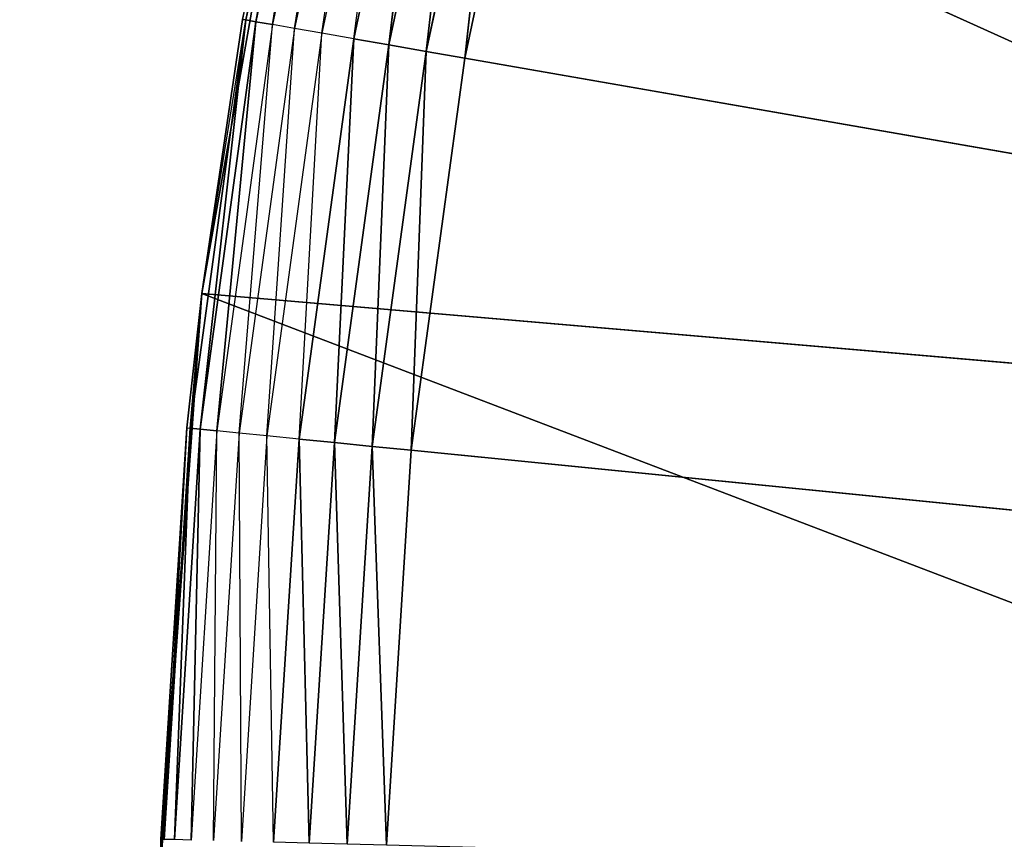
# Model space of a CAD drawing. Extents: x 0 to 6, y 0.1 to 15.2.
# Tile 33 of 256: x 0.5177 to 0.6049, y 1.0887 to 1.1613. Entities that reach past the tile are written whole.
import ezdxf

# ---------------------------------------------------------------- set-up
doc = ezdxf.new("R2010")
doc.units = 0
doc.header["$LTSCALE"] = 2.54
doc.layers.get('0').update_dxf_attribs({"color": 13, "linetype": 'CONTINUOUS'})

# ---------------------------------------------------------------- blocks, each defined once
blk = doc.blocks.new('UCHWYT_NA__CI_GACZK__GIUMI')
at = {"color": 0}
for p, q in [((0.545288, 1.19695, 1.332527), (0.537715, 1.161245, 1.332527)), ((0.545288, 1.19695, 1.332527), (0.537715, 1.161245, 1.332527)), ((0.538604, 1.16109, 1.32916), (0.545288, 1.19695, 1.332527)), ((0.538604, 1.16109, 1.32916), (0.545288, 1.19695, 1.332527)), ((0.546163, 1.196731, 1.32916), (0.538604, 1.16109, 1.32916)), ((0.546163, 1.196731, 1.32916), (0.538604, 1.16109, 1.32916)), ((0.540056, 1.160837, 1.326), (0.546163, 1.196731, 1.32916)), ((0.540056, 1.160837, 1.326), (0.546163, 1.196731, 1.32916)), ((0.547592, 1.196373, 1.326), (0.540056, 1.160837, 1.326)), ((0.542026, 1.160494, 1.323144), (0.547592, 1.196373, 1.326)), ((0.549532, 1.195887, 1.323144), (0.542026, 1.160494, 1.323144)), ((0.544454, 1.160071, 1.320679), (0.549532, 1.195887, 1.323144)), ((0.551923, 1.195288, 1.320679), (0.544454, 1.160071, 1.320679)), ((0.547268, 1.159581, 1.31868), (0.551923, 1.195288, 1.320679)), ((0.554693, 1.194594, 1.31868), (0.547268, 1.159581, 1.31868)), ((0.55038, 1.159039, 1.317206), (0.554693, 1.194594, 1.31868)), ((0.55038, 1.159039, 1.317206), (0.554693, 1.194594, 1.31868)), ((0.557758, 1.193826, 1.317206), (0.55038, 1.159039, 1.317206)), ((0.557758, 1.193826, 1.317206), (0.55038, 1.159039, 1.317206)), ((0.553698, 1.158461, 1.316304), (0.557758, 1.193826, 1.317206)), ((0.553698, 1.158461, 1.316304), (0.557758, 1.193826, 1.317206)), ((0.561024, 1.193007, 1.316304), (0.553698, 1.158461, 1.316304)), ((0.561024, 1.193007, 1.316304), (0.553698, 1.158461, 1.316304)), ((0.557119, 1.157865, 1.316), (0.561024, 1.193007, 1.316304)), ((0.557119, 1.157865, 1.316), (0.561024, 1.193007, 1.316304)), ((0.557119, 1.157865, 1.316), (0.564393, 1.192163, 1.316)), ((0.557119, 1.157865, 1.316), (0.564393, 1.192163, 1.316)), ((0.533798, 1.137014, 1.516), (0.542753, 1.187708, 1.516)), ((0.533798, 1.137014, 1.516), (0.542753, 1.187708, 1.516)), ((0.542753, 1.187708, 1.516), (0.6834, 1.124166, 1.516)), ((0.542753, 1.187708, 1.516), (0.6834, 1.124166, 1.516)), ((0.537715, 1.161245, 1.332527), (0.53277, 1.125081, 1.332527)), ((0.537715, 1.161245, 1.332527), (0.53277, 1.125081, 1.332527)), ((0.533667, 1.124992, 1.32916), (0.537715, 1.161245, 1.332527)), ((0.533667, 1.124992, 1.32916), (0.537715, 1.161245, 1.332527)), ((0.538604, 1.16109, 1.32916), (0.533667, 1.124992, 1.32916)), ((0.538604, 1.16109, 1.32916), (0.533667, 1.124992, 1.32916)), ((0.533798, 1.137014, 1.516), (0.537416, 1.161297, 1.336)), ((0.537416, 1.161297, 1.336), (0.533798, 1.137014, 1.336)), ((0.533798, 1.137014, 1.516), (0.537416, 1.161297, 1.336)), ((0.533798, 1.137014, 1.336), (0.537715, 1.161245, 1.332527)), ((0.535134, 1.124846, 1.326), (0.538604, 1.16109, 1.32916)), ((0.535134, 1.124846, 1.326), (0.538604, 1.16109, 1.32916)), ((0.540056, 1.160837, 1.326), (0.535134, 1.124846, 1.326)), ((0.537123, 1.124647, 1.323144), (0.540056, 1.160837, 1.326)), ((0.537416, 1.161297, 1.336), (0.537715, 1.161245, 1.332527)), ((0.538604, 1.16109, 1.32916), (0.537715, 1.161245, 1.332527)), ((0.538604, 1.16109, 1.32916), (0.537715, 1.161245, 1.332527)), ((0.540056, 1.160837, 1.326), (0.538604, 1.16109, 1.32916)), ((0.540056, 1.160837, 1.326), (0.538604, 1.16109, 1.32916)), ((0.542026, 1.160494, 1.323144), (0.540056, 1.160837, 1.326)), ((0.542026, 1.160494, 1.323144), (0.537123, 1.124647, 1.323144)), ((0.539576, 1.124403, 1.320679), (0.542026, 1.160494, 1.323144)), ((0.544454, 1.160071, 1.320679), (0.539576, 1.124403, 1.320679)), ((0.544454, 1.160071, 1.320679), (0.542026, 1.160494, 1.323144)), ((0.542418, 1.124119, 1.31868), (0.544454, 1.160071, 1.320679)), ((0.547268, 1.159581, 1.31868), (0.544454, 1.160071, 1.320679)), ((0.547268, 1.159581, 1.31868), (0.542418, 1.124119, 1.31868)), ((0.545562, 1.123806, 1.317206), (0.547268, 1.159581, 1.31868)), ((0.545562, 1.123806, 1.317206), (0.547268, 1.159581, 1.31868)), ((0.55038, 1.159039, 1.317206), (0.545562, 1.123806, 1.317206)), ((0.55038, 1.159039, 1.317206), (0.545562, 1.123806, 1.317206)), ((0.55038, 1.159039, 1.317206), (0.547268, 1.159581, 1.31868)), ((0.55038, 1.159039, 1.317206), (0.547268, 1.159581, 1.31868)), ((0.548913, 1.123472, 1.316304), (0.55038, 1.159039, 1.317206)), ((0.548913, 1.123472, 1.316304), (0.55038, 1.159039, 1.317206)), ((0.553698, 1.158461, 1.316304), (0.55038, 1.159039, 1.317206)), ((0.553698, 1.158461, 1.316304), (0.55038, 1.159039, 1.317206)), ((0.553698, 1.158461, 1.316304), (0.548913, 1.123472, 1.316304)), ((0.553698, 1.158461, 1.316304), (0.548913, 1.123472, 1.316304)), ((0.552369, 1.123127, 1.316), (0.553698, 1.158461, 1.316304)), ((0.552369, 1.123127, 1.316), (0.553698, 1.158461, 1.316304)), ((0.557119, 1.157865, 1.316), (0.553698, 1.158461, 1.316304)), ((0.557119, 1.157865, 1.316), (0.553698, 1.158461, 1.316304)), ((0.552369, 1.123127, 1.316), (0.557119, 1.157865, 1.316)), ((0.552369, 1.123127, 1.316), (0.557119, 1.157865, 1.316)), ((0.557119, 1.157865, 1.316), (1.03, 1.0755, 1.316)), ((0.557119, 1.157865, 1.316), (1.03, 1.0755, 1.316)), ((0.530103, 1.085668, 1.516), (0.533798, 1.137014, 1.516)), ((0.530103, 1.085668, 1.516), (0.533798, 1.137014, 1.516)), ((0.530173, 1.088662, 1.336), (0.533798, 1.137014, 1.516)), ((0.530173, 1.088662, 1.336), (0.533798, 1.137014, 1.516)), ((0.533798, 1.137014, 1.336), (0.532467, 1.125112, 1.336)), ((0.532467, 1.125112, 1.336), (0.533798, 1.137014, 1.516)), ((0.532467, 1.125112, 1.336), (0.533798, 1.137014, 1.516)), ((0.533798, 1.137014, 1.336), (0.53277, 1.125081, 1.332527)), ((0.533798, 1.137014, 1.336), (0.533798, 1.137014, 1.516)), ((0.533798, 1.137014, 1.336), (0.533798, 1.137014, 1.516)), ((0.533798, 1.137014, 1.516), (0.6834, 1.124166, 1.516)), ((0.533798, 1.137014, 1.516), (0.6834, 1.124166, 1.516)), ((0.533798, 1.137014, 1.516), (0.680046, 1.081204, 1.516)), ((0.533798, 1.137014, 1.516), (0.680046, 1.081204, 1.516)), ((0.532467, 1.125112, 1.336), (0.530173, 1.088662, 1.336)), ((0.532467, 1.125112, 1.336), (0.530173, 1.088662, 1.336)), ((0.532467, 1.125112, 1.336), (0.530477, 1.088654, 1.332527)), ((0.532467, 1.125112, 1.336), (0.530477, 1.088654, 1.332527)), ((0.53277, 1.125081, 1.332527), (0.530477, 1.088654, 1.332527)), ((0.53277, 1.125081, 1.332527), (0.530477, 1.088654, 1.332527)), ((0.531379, 1.08863, 1.32916), (0.53277, 1.125081, 1.332527)), ((0.531379, 1.08863, 1.32916), (0.53277, 1.125081, 1.332527)), ((0.533667, 1.124992, 1.32916), (0.531379, 1.08863, 1.32916)), ((0.533667, 1.124992, 1.32916), (0.531379, 1.08863, 1.32916)), ((0.532467, 1.125112, 1.336), (0.53277, 1.125081, 1.332527)), ((0.533667, 1.124992, 1.32916), (0.53277, 1.125081, 1.332527)), ((0.533667, 1.124992, 1.32916), (0.53277, 1.125081, 1.332527)), ((0.532852, 1.088591, 1.326), (0.533667, 1.124992, 1.32916)), ((0.532852, 1.088591, 1.326), (0.533667, 1.124992, 1.32916)), ((0.535134, 1.124846, 1.326), (0.533667, 1.124992, 1.32916)), ((0.535134, 1.124846, 1.326), (0.533667, 1.124992, 1.32916)), ((0.535134, 1.124846, 1.326), (0.532852, 1.088591, 1.326)), ((0.534851, 1.088539, 1.323144), (0.535134, 1.124846, 1.326)), ((0.537123, 1.124647, 1.323144), (0.534851, 1.088539, 1.323144)), ((0.537123, 1.124647, 1.323144), (0.535134, 1.124846, 1.326)), ((0.539576, 1.124403, 1.320679), (0.537123, 1.124647, 1.323144)), ((0.537315, 1.088474, 1.320679), (0.537123, 1.124647, 1.323144)), ((0.539576, 1.124403, 1.320679), (0.537315, 1.088474, 1.320679)), ((0.542418, 1.124119, 1.31868), (0.539576, 1.124403, 1.320679)), ((0.54017, 1.088398, 1.31868), (0.539576, 1.124403, 1.320679)), ((0.542418, 1.124119, 1.31868), (0.54017, 1.088398, 1.31868)), ((0.545562, 1.123806, 1.317206), (0.542418, 1.124119, 1.31868)), ((0.545562, 1.123806, 1.317206), (0.542418, 1.124119, 1.31868)), ((0.543328, 1.088315, 1.317206), (0.542418, 1.124119, 1.31868)), ((0.543328, 1.088315, 1.317206), (0.542418, 1.124119, 1.31868)), ((0.545562, 1.123806, 1.317206), (0.543328, 1.088315, 1.317206)), ((0.545562, 1.123806, 1.317206), (0.543328, 1.088315, 1.317206)), ((0.548913, 1.123472, 1.316304), (0.545562, 1.123806, 1.317206)), ((0.548913, 1.123472, 1.316304), (0.545562, 1.123806, 1.317206)), ((0.546694, 1.088227, 1.316304), (0.545562, 1.123806, 1.317206)), ((0.546694, 1.088227, 1.316304), (0.545562, 1.123806, 1.317206)), ((0.548913, 1.123472, 1.316304), (0.546694, 1.088227, 1.316304)), ((0.548913, 1.123472, 1.316304), (0.546694, 1.088227, 1.316304)), ((0.552369, 1.123127, 1.316), (0.548913, 1.123472, 1.316304)), ((0.552369, 1.123127, 1.316), (0.548913, 1.123472, 1.316304)), ((0.550166, 1.088135, 1.316), (0.548913, 1.123472, 1.316304)), ((0.550166, 1.088135, 1.316), (0.548913, 1.123472, 1.316304)), ((0.550166, 1.088135, 1.316), (0.552369, 1.123127, 1.316)), ((0.550166, 1.088135, 1.316), (0.552369, 1.123127, 1.316)), ((1.03, 1.0755, 1.316), (0.552369, 1.123127, 1.316)), ((1.03, 1.0755, 1.316), (0.552369, 1.123127, 1.316)), ((0.530173, 1.088662, 1.336), (0.530103, 1.085668, 1.516)), ((0.530173, 1.088662, 1.336), (0.530103, 1.085668, 1.336)), ((0.530173, 1.088662, 1.336), (0.530103, 1.085668, 1.516)), ((0.530173, 1.088662, 1.336), (0.530477, 1.088654, 1.332527))]:
    blk.add_line(p, q, dxfattribs=at)
mesh = blk.add_polyface(dxfattribs=at)
corners = [(0.735551, 1.2455, 1.516), (0.03, 0.2755, 1.516), (0.03, 14.8755, 1.516)]
mesh.append_faces([[corners[k] for k in face] for face in [(0, 1, 2)]], dxfattribs={"color": 0})
mesh = blk.add_polyface(dxfattribs=at)
corners = [(0.710504, 1.191787, 1.616), (0.03, 14.8755, 1.616), (0.03, 0.2755, 1.616)]
mesh.append_faces([[corners[k] for k in face] for face in [(0, 1, 2)]], dxfattribs={"color": 0})
mesh = blk.add_polyface(dxfattribs=at)
corners = [(1.53, 0.2755, 4.116), (0.03, 1.3755, 4.116), (0.03, 0.2755, 4.116)]
mesh.append_faces([[corners[k] for k in face] for face in [(0, 1, 2)]], dxfattribs={"color": 0})
mesh = blk.add_polyface(dxfattribs=at)
corners = [(1.53, 1.3755, 4.116), (0.03, 1.3755, 4.116), (1.53, 0.2755, 4.116)]
mesh.append_faces([[corners[k] for k in face] for face in [(0, 1, 2)]], dxfattribs={"color": 0})
mesh = blk.add_polyface(dxfattribs=at)
corners = [(1.53, 0.2755, 4.016), (0.03, 0.2755, 4.016), (1.53, 1.3755, 4.016)]
mesh.append_faces([[corners[k] for k in face] for face in [(0, 1, 2)]], dxfattribs={"color": 0})
mesh = blk.add_polyface(dxfattribs=at)
corners = [(1.53, 1.3755, 4.016), (0.03, 0.2755, 4.016), (0.03, 1.3755, 4.016)]
mesh.append_faces([[corners[k] for k in face] for face in [(0, 1, 2)]], dxfattribs={"color": 0})
mesh = blk.add_polyface(dxfattribs=at)
corners = [(1.03, 1.0755, 1.316), (0.600898, 1.290609, 1.316), (0.617745, 1.321358, 1.316)]
mesh.append_faces([[corners[k] for k in face] for face in [(0, 1, 2)]], dxfattribs={"color": 0})
mesh = blk.add_polyface(dxfattribs=at)
corners = [(1.03, 1.0755, 1.316), (0.586341, 1.258713, 1.316), (0.600898, 1.290609, 1.316)]
mesh.append_faces([[corners[k] for k in face] for face in [(0, 1, 2)]], dxfattribs={"color": 0})
mesh = blk.add_polyface(dxfattribs=at)
corners = [(1.03, 1.0755, 1.316), (0.574151, 1.225839, 1.316), (0.586341, 1.258713, 1.316)]
mesh.append_faces([[corners[k] for k in face] for face in [(0, 1, 2)]], dxfattribs={"color": 0})
mesh = blk.add_polyface(dxfattribs=at)
corners = [(0.735551, 1.2455, 1.516), (0.710504, 1.191787, 1.516), (0.03, 0.2755, 1.516)]
mesh.append_faces([[corners[k] for k in face] for face in [(0, 1, 2)]], dxfattribs={"color": 0})
mesh = blk.add_polyface(dxfattribs=at)
corners = [(1.03, 1.0755, 1.316), (0.564393, 1.192163, 1.316), (0.574151, 1.225839, 1.316)]
mesh.append_faces([[corners[k] for k in face] for face in [(0, 1, 2)]], dxfattribs={"color": 0})
mesh = blk.add_polyface(dxfattribs=at)
corners = [(0.545288, 1.19695, 1.332527), (0.537715, 1.161245, 1.332527), (0.537416, 1.161297, 1.336)]
mesh.append_faces([[corners[k] for k in face] for face in [(0, 1, 2)]], dxfattribs={"color": 0})
mesh = blk.add_polyface(dxfattribs=at)
corners = [(0.545288, 1.19695, 1.332527), (0.538604, 1.16109, 1.32916), (0.537715, 1.161245, 1.332527)]
mesh.append_faces([[corners[k] for k in face] for face in [(0, 1, 2)]], dxfattribs={"color": 0})
mesh = blk.add_polyface(dxfattribs=at)
corners = [(0.545288, 1.19695, 1.332527), (0.546163, 1.196731, 1.32916), (0.538604, 1.16109, 1.32916)]
mesh.append_faces([[corners[k] for k in face] for face in [(0, 1, 2)]], dxfattribs={"color": 0})
mesh = blk.add_polyface(dxfattribs=at)
corners = [(0.546163, 1.196731, 1.32916), (0.540056, 1.160837, 1.326), (0.538604, 1.16109, 1.32916)]
mesh.append_faces([[corners[k] for k in face] for face in [(0, 1, 2)]], dxfattribs={"color": 0})
mesh = blk.add_polyface(dxfattribs=at)
corners = [(0.546163, 1.196731, 1.32916), (0.547592, 1.196373, 1.326), (0.540056, 1.160837, 1.326)]
mesh.append_faces([[corners[k] for k in face] for face in [(0, 1, 2)]], dxfattribs={"color": 0})
mesh = blk.add_polyface(dxfattribs=at)
corners = [(0.554693, 1.194594, 1.31868), (0.55038, 1.159039, 1.317206), (0.547268, 1.159581, 1.31868)]
mesh.append_faces([[corners[k] for k in face] for face in [(0, 1, 2)]], dxfattribs={"color": 0})
mesh = blk.add_polyface(dxfattribs=at)
corners = [(0.557758, 1.193826, 1.317206), (0.55038, 1.159039, 1.317206), (0.554693, 1.194594, 1.31868)]
mesh.append_faces([[corners[k] for k in face] for face in [(0, 1, 2)]], dxfattribs={"color": 0})
mesh = blk.add_polyface(dxfattribs=at)
corners = [(0.557758, 1.193826, 1.317206), (0.553698, 1.158461, 1.316304), (0.55038, 1.159039, 1.317206)]
mesh.append_faces([[corners[k] for k in face] for face in [(0, 1, 2)]], dxfattribs={"color": 0})
mesh = blk.add_polyface(dxfattribs=at)
corners = [(0.561024, 1.193007, 1.316304), (0.553698, 1.158461, 1.316304), (0.557758, 1.193826, 1.317206)]
mesh.append_faces([[corners[k] for k in face] for face in [(0, 1, 2)]], dxfattribs={"color": 0})
mesh = blk.add_polyface(dxfattribs=at)
corners = [(0.561024, 1.193007, 1.316304), (0.557119, 1.157865, 1.316), (0.553698, 1.158461, 1.316304)]
mesh.append_faces([[corners[k] for k in face] for face in [(0, 1, 2)]], dxfattribs={"color": 0})
mesh = blk.add_polyface(dxfattribs=at)
corners = [(0.564393, 1.192163, 1.316), (0.557119, 1.157865, 1.316), (0.561024, 1.193007, 1.316304)]
mesh.append_faces([[corners[k] for k in face] for face in [(0, 1, 2)]], dxfattribs={"color": 0})
mesh = blk.add_polyface(dxfattribs=at)
corners = [(1.03, 1.0755, 1.316), (0.557119, 1.157865, 1.316), (0.564393, 1.192163, 1.316)]
mesh.append_faces([[corners[k] for k in face] for face in [(0, 1, 2)]], dxfattribs={"color": 0})
mesh = blk.add_polyface(dxfattribs=at)
corners = [(0.710504, 1.191787, 1.516), (0.695165, 1.13454, 1.516), (0.03, 0.2755, 1.516)]
mesh.append_faces([[corners[k] for k in face] for face in [(0, 1, 2)]], dxfattribs={"color": 0})
mesh = blk.add_polyface(dxfattribs=at)
corners = [(0.710504, 1.191787, 1.616), (0.03, 0.2755, 1.616), (0.695165, 1.13454, 1.616)]
mesh.append_faces([[corners[k] for k in face] for face in [(0, 1, 2)]], dxfattribs={"color": 0})
mesh = blk.add_polyface(dxfattribs=at)
corners = [(0.542753, 1.187708, 1.516), (0.537416, 1.161297, 1.336), (0.533798, 1.137014, 1.516)]
mesh.append_faces([[corners[k] for k in face] for face in [(0, 1, 2)]], dxfattribs={"color": 0})
mesh = blk.add_polyface(dxfattribs=at)
corners = [(0.6834, 1.124166, 1.516), (0.542753, 1.187708, 1.516), (0.533798, 1.137014, 1.516)]
mesh.append_faces([[corners[k] for k in face] for face in [(0, 1, 2)]], dxfattribs={"color": 0})
mesh = blk.add_polyface(dxfattribs=at)
corners = [(0.692007, 1.166391, 1.516), (0.542753, 1.187708, 1.516), (0.6834, 1.124166, 1.516)]
mesh.append_faces([[corners[k] for k in face] for face in [(0, 1, 2)]], dxfattribs={"color": 0})
mesh = blk.add_polyface(dxfattribs=at)
corners = [(0.537715, 1.161245, 1.332527), (0.53277, 1.125081, 1.332527), (0.533798, 1.137014, 1.336)]
mesh.append_faces([[corners[k] for k in face] for face in [(0, 1, 2)]], dxfattribs={"color": 0})
mesh = blk.add_polyface(dxfattribs=at)
corners = [(0.537715, 1.161245, 1.332527), (0.533667, 1.124992, 1.32916), (0.53277, 1.125081, 1.332527)]
mesh.append_faces([[corners[k] for k in face] for face in [(0, 1, 2)]], dxfattribs={"color": 0})
mesh = blk.add_polyface(dxfattribs=at)
corners = [(0.537715, 1.161245, 1.332527), (0.538604, 1.16109, 1.32916), (0.533667, 1.124992, 1.32916)]
mesh.append_faces([[corners[k] for k in face] for face in [(0, 1, 2)]], dxfattribs={"color": 0})
mesh = blk.add_polyface(dxfattribs=at)
corners = [(0.538604, 1.16109, 1.32916), (0.535134, 1.124846, 1.326), (0.533667, 1.124992, 1.32916)]
mesh.append_faces([[corners[k] for k in face] for face in [(0, 1, 2)]], dxfattribs={"color": 0})
mesh = blk.add_polyface(dxfattribs=at)
corners = [(0.537416, 1.161297, 1.336), (0.533798, 1.137014, 1.336), (0.533798, 1.137014, 1.516)]
mesh.append_faces([[corners[k] for k in face] for face in [(0, 1, 2)]], dxfattribs={"color": 0})
mesh = blk.add_polyface(dxfattribs=at)
corners = [(0.538604, 1.16109, 1.32916), (0.540056, 1.160837, 1.326), (0.535134, 1.124846, 1.326)]
mesh.append_faces([[corners[k] for k in face] for face in [(0, 1, 2)]], dxfattribs={"color": 0})
mesh = blk.add_polyface(dxfattribs=at)
corners = [(0.547268, 1.159581, 1.31868), (0.545562, 1.123806, 1.317206), (0.542418, 1.124119, 1.31868)]
mesh.append_faces([[corners[k] for k in face] for face in [(0, 1, 2)]], dxfattribs={"color": 0})
mesh = blk.add_polyface(dxfattribs=at)
corners = [(0.55038, 1.159039, 1.317206), (0.545562, 1.123806, 1.317206), (0.547268, 1.159581, 1.31868)]
mesh.append_faces([[corners[k] for k in face] for face in [(0, 1, 2)]], dxfattribs={"color": 0})
mesh = blk.add_polyface(dxfattribs=at)
corners = [(0.55038, 1.159039, 1.317206), (0.548913, 1.123472, 1.316304), (0.545562, 1.123806, 1.317206)]
mesh.append_faces([[corners[k] for k in face] for face in [(0, 1, 2)]], dxfattribs={"color": 0})
mesh = blk.add_polyface(dxfattribs=at)
corners = [(0.553698, 1.158461, 1.316304), (0.548913, 1.123472, 1.316304), (0.55038, 1.159039, 1.317206)]
mesh.append_faces([[corners[k] for k in face] for face in [(0, 1, 2)]], dxfattribs={"color": 0})
mesh = blk.add_polyface(dxfattribs=at)
corners = [(0.553698, 1.158461, 1.316304), (0.552369, 1.123127, 1.316), (0.548913, 1.123472, 1.316304)]
mesh.append_faces([[corners[k] for k in face] for face in [(0, 1, 2)]], dxfattribs={"color": 0})
mesh = blk.add_polyface(dxfattribs=at)
corners = [(0.557119, 1.157865, 1.316), (0.552369, 1.123127, 1.316), (0.553698, 1.158461, 1.316304)]
mesh.append_faces([[corners[k] for k in face] for face in [(0, 1, 2)]], dxfattribs={"color": 0})
mesh = blk.add_polyface(dxfattribs=at)
corners = [(1.03, 1.0755, 1.316), (0.552369, 1.123127, 1.316), (0.557119, 1.157865, 1.316)]
mesh.append_faces([[corners[k] for k in face] for face in [(0, 1, 2)]], dxfattribs={"color": 0})
mesh = blk.add_polyface(dxfattribs=at)
corners = [(0.533798, 1.137014, 1.516), (0.530173, 1.088662, 1.336), (0.530103, 1.085668, 1.516)]
mesh.append_faces([[corners[k] for k in face] for face in [(0, 1, 2)]], dxfattribs={"color": 0})
mesh = blk.add_polyface(dxfattribs=at)
corners = [(0.680046, 1.081204, 1.516), (0.533798, 1.137014, 1.516), (0.530103, 1.085668, 1.516)]
mesh.append_faces([[corners[k] for k in face] for face in [(0, 1, 2)]], dxfattribs={"color": 0})
mesh = blk.add_polyface(dxfattribs=at)
corners = [(0.533798, 1.137014, 1.516), (0.532467, 1.125112, 1.336), (0.530173, 1.088662, 1.336)]
mesh.append_faces([[corners[k] for k in face] for face in [(0, 1, 2)]], dxfattribs={"color": 0})
mesh = blk.add_polyface(dxfattribs=at)
corners = [(0.533798, 1.137014, 1.336), (0.532467, 1.125112, 1.336), (0.533798, 1.137014, 1.516)]
mesh.append_faces([[corners[k] for k in face] for face in [(0, 1, 2)]], dxfattribs={"color": 0})
mesh = blk.add_polyface(dxfattribs=at)
corners = [(0.6834, 1.124166, 1.516), (0.533798, 1.137014, 1.516), (0.680046, 1.081204, 1.516)]
mesh.append_faces([[corners[k] for k in face] for face in [(0, 1, 2)]], dxfattribs={"color": 0})
mesh = blk.add_polyface(dxfattribs=at)
corners = [(0.695165, 1.13454, 1.516), (0.69, 1.0755, 1.516), (0.03, 0.2755, 1.516)]
mesh.append_faces([[corners[k] for k in face] for face in [(0, 1, 2)]], dxfattribs={"color": 0})
mesh = blk.add_polyface(dxfattribs=at)
corners = [(0.695165, 1.13454, 1.616), (0.03, 0.2755, 1.616), (0.69, 1.0755, 1.616)]
mesh.append_faces([[corners[k] for k in face] for face in [(0, 1, 2)]], dxfattribs={"color": 0})
mesh = blk.add_polyface(dxfattribs=at)
corners = [(0.532467, 1.125112, 1.336), (0.530477, 1.088654, 1.332527), (0.530173, 1.088662, 1.336)]
mesh.append_faces([[corners[k] for k in face] for face in [(0, 1, 2)]], dxfattribs={"color": 0})
mesh = blk.add_polyface(dxfattribs=at)
corners = [(0.532467, 1.125112, 1.336), (0.53277, 1.125081, 1.332527), (0.530477, 1.088654, 1.332527)]
mesh.append_faces([[corners[k] for k in face] for face in [(0, 1, 2)]], dxfattribs={"color": 0})
mesh = blk.add_polyface(dxfattribs=at)
corners = [(0.53277, 1.125081, 1.332527), (0.531379, 1.08863, 1.32916), (0.530477, 1.088654, 1.332527)]
mesh.append_faces([[corners[k] for k in face] for face in [(0, 1, 2)]], dxfattribs={"color": 0})
mesh = blk.add_polyface(dxfattribs=at)
corners = [(0.53277, 1.125081, 1.332527), (0.533667, 1.124992, 1.32916), (0.531379, 1.08863, 1.32916)]
mesh.append_faces([[corners[k] for k in face] for face in [(0, 1, 2)]], dxfattribs={"color": 0})
mesh = blk.add_polyface(dxfattribs=at)
corners = [(0.533667, 1.124992, 1.32916), (0.532852, 1.088591, 1.326), (0.531379, 1.08863, 1.32916)]
mesh.append_faces([[corners[k] for k in face] for face in [(0, 1, 2)]], dxfattribs={"color": 0})
mesh = blk.add_polyface(dxfattribs=at)
corners = [(0.533667, 1.124992, 1.32916), (0.535134, 1.124846, 1.326), (0.532852, 1.088591, 1.326)]
mesh.append_faces([[corners[k] for k in face] for face in [(0, 1, 2)]], dxfattribs={"color": 0})
mesh = blk.add_polyface(dxfattribs=at)
corners = [(0.543328, 1.088315, 1.317206), (0.54017, 1.088398, 1.31868), (0.542418, 1.124119, 1.31868)]
mesh.append_faces([[corners[k] for k in face] for face in [(0, 1, 2)]], dxfattribs={"color": 0})
mesh = blk.add_polyface(dxfattribs=at)
corners = [(0.545562, 1.123806, 1.317206), (0.543328, 1.088315, 1.317206), (0.542418, 1.124119, 1.31868)]
mesh.append_faces([[corners[k] for k in face] for face in [(0, 1, 2)]], dxfattribs={"color": 0})
mesh = blk.add_polyface(dxfattribs=at)
corners = [(0.546694, 1.088227, 1.316304), (0.543328, 1.088315, 1.317206), (0.545562, 1.123806, 1.317206)]
mesh.append_faces([[corners[k] for k in face] for face in [(0, 1, 2)]], dxfattribs={"color": 0})
mesh = blk.add_polyface(dxfattribs=at)
corners = [(0.548913, 1.123472, 1.316304), (0.546694, 1.088227, 1.316304), (0.545562, 1.123806, 1.317206)]
mesh.append_faces([[corners[k] for k in face] for face in [(0, 1, 2)]], dxfattribs={"color": 0})
mesh = blk.add_polyface(dxfattribs=at)
corners = [(0.550166, 1.088135, 1.316), (0.546694, 1.088227, 1.316304), (0.548913, 1.123472, 1.316304)]
mesh.append_faces([[corners[k] for k in face] for face in [(0, 1, 2)]], dxfattribs={"color": 0})
mesh = blk.add_polyface(dxfattribs=at)
corners = [(0.552369, 1.123127, 1.316), (0.550166, 1.088135, 1.316), (0.548913, 1.123472, 1.316304)]
mesh.append_faces([[corners[k] for k in face] for face in [(0, 1, 2)]], dxfattribs={"color": 0})
mesh = blk.add_polyface(dxfattribs=at)
corners = [(1.03, 1.0755, 1.316), (0.550166, 1.088135, 1.316), (0.552369, 1.123127, 1.316)]
mesh.append_faces([[corners[k] for k in face] for face in [(0, 1, 2)]], dxfattribs={"color": 0})
mesh = blk.add_polyface(dxfattribs=at)
corners = [(0.530173, 1.088662, 1.336), (0.530103, 1.085668, 1.336), (0.530103, 1.085668, 1.516)]
mesh.append_faces([[corners[k] for k in face] for face in [(0, 1, 2)]], dxfattribs={"color": 0})

msp = doc.modelspace()

# ---------------------------------------------------------------- block references
at = {"color": 0}
msp.add_blockref('UCHWYT_NA__CI_GACZK__GIUMI', (0, 0), dxfattribs=at)

doc.saveas('drawing.dxf')
